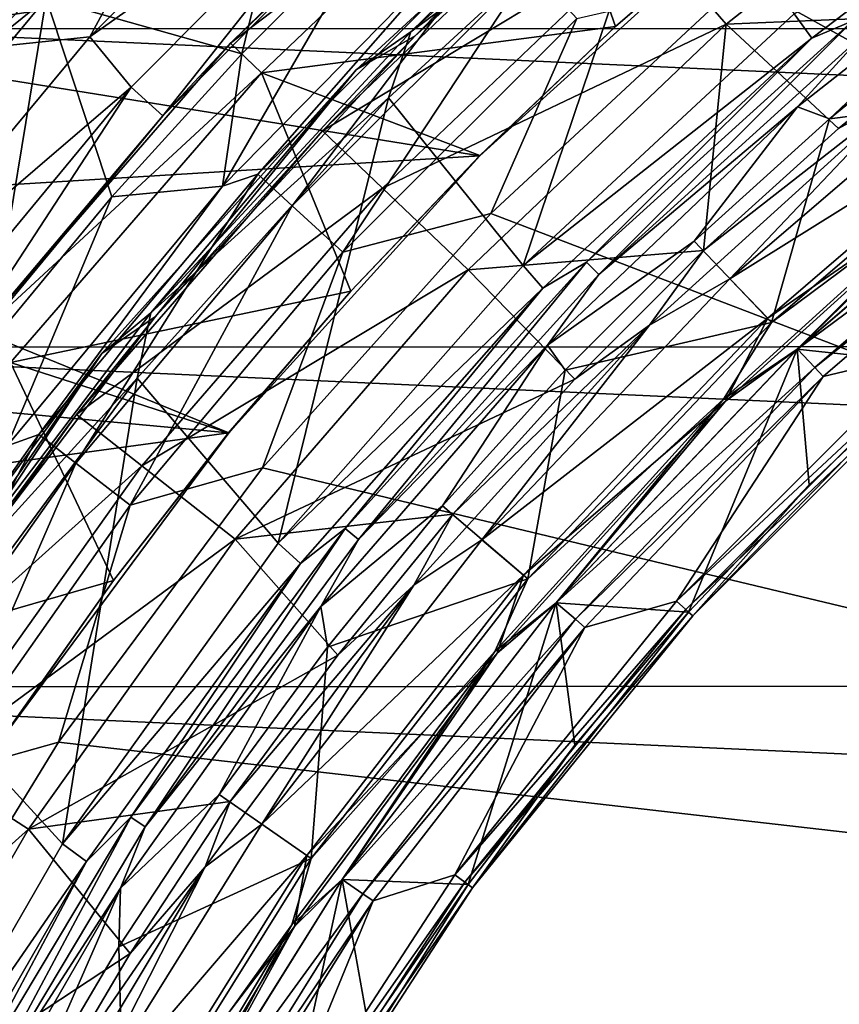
# Model space of a CAD drawing. Header units: millimetres. Extents: x -65 to 65, y -68 to 87.
# Tile 101 of 196: x -14.73 to -10.91, y 12.63 to 17.22. Entities that reach past the tile are written whole.
import ezdxf

# ---------------------------------------------------------------- set-up
doc = ezdxf.new("R2010")
doc.units = ezdxf.units.MM
doc.header["$LTSCALE"] = 65.185185
for name, color, linetype in [('117', 7, 'CONTINUOUS'), ('119', 7, 'CONTINUOUS'), ('121', 7, 'CONTINUOUS'), ('123', 7, 'CONTINUOUS'), ('124', 7, 'CONTINUOUS'), ('125', 7, 'CONTINUOUS'), ('127', 7, 'CONTINUOUS'), ('129', 7, 'CONTINUOUS'), ('131', 7, 'CONTINUOUS'), ('133', 7, 'CONTINUOUS'), ('135', 7, 'CONTINUOUS'), ('136', 7, 'CONTINUOUS'), ('169', 7, 'CONTINUOUS'), ('187', 7, 'CONTINUOUS'), ('213', 7, 'CONTINUOUS'), ('215', 7, 'CONTINUOUS'), ('224', 7, 'CONTINUOUS'), ('230', 7, 'CONTINUOUS'), ('252', 7, 'CONTINUOUS'), ('39', 7, 'CONTINUOUS'), ('40', 7, 'CONTINUOUS'), ('42', 7, 'CONTINUOUS'), ('43', 7, 'CONTINUOUS'), ('47', 7, 'CONTINUOUS'), ('48', 7, 'CONTINUOUS'), ('49', 7, 'CONTINUOUS'), ('51', 7, 'CONTINUOUS'), ('52', 7, 'CONTINUOUS'), ('523', 7, 'CONTINUOUS'), ('527', 7, 'CONTINUOUS'), ('528', 7, 'CONTINUOUS'), ('530', 7, 'CONTINUOUS'), ('531', 7, 'CONTINUOUS'), ('533', 7, 'CONTINUOUS'), ('535', 7, 'CONTINUOUS'), ('537', 7, 'CONTINUOUS')]:
    doc.layers.add(name, color=color, linetype=linetype)

msp = doc.modelspace()

# ---------------------------------------------------------------- linework, layer by layer
at = {"layer": '117', "linetype": 'CONTINUOUS'}
for points in [[(-11.5562, 18.3306, 96.6908), (-11.8565, 18.1917, 94.307), (-12.8891, 17.1447, 96.6908), (-11.5562, 18.3306, 96.6908)], [(-11.8565, 18.1917, 94.307), (-13.1649, 16.9873, 94.307), (-12.8891, 17.1447, 96.6908), (-11.8565, 18.1917, 94.307)], [(-12.8891, 17.1447, 96.6908), (-13.1649, 16.9873, 94.307), (-14.1009, 15.8354, 96.6908), (-12.8891, 17.1447, 96.6908)], [(-13.1649, 16.9873, 94.307), (-14.3515, 15.6626, 94.307), (-14.1009, 15.8354, 96.6908), (-13.1649, 16.9873, 94.307)], [(-14.1009, 15.8354, 96.6908), (-14.3515, 15.6626, 94.307), (-15.1803, 14.4149, 96.6908), (-14.1009, 15.8354, 96.6908)], [(-14.3515, 15.6626, 94.307), (-15.4056, 14.2299, 94.307), (-15.1803, 14.4149, 96.6908), (-14.3515, 15.6626, 94.307)]]:
    msp.add_3dface(points, dxfattribs=at)
at = {"layer": '119', "linetype": 'CONTINUOUS'}
for points in [[(-12.0891, 16.0891, 93.9035), (-10.846, 17.2158, 93.9035), (-12.0322, 16.0322, 89.2965), (-12.0891, 16.0891, 93.9035)], [(-12.0322, 16.0322, 89.2965), (-10.846, 17.2158, 93.9035), (-10.7949, 17.1537, 89.2965), (-12.0322, 16.0322, 89.2965)], [(-13.2158, 14.8459, 93.9035), (-12.0891, 16.0891, 93.9035), (-13.1537, 14.7949, 89.2965), (-13.2158, 14.8459, 93.9035)], [(-13.1537, 14.7949, 89.2965), (-12.0891, 16.0891, 93.9035), (-12.0322, 16.0322, 89.2965), (-13.1537, 14.7949, 89.2965)], [(-14.2153, 13.4983, 93.9035), (-13.2158, 14.8459, 93.9035), (-14.1484, 13.4537, 89.2965), (-14.2153, 13.4983, 93.9035)], [(-14.1484, 13.4537, 89.2965), (-13.2158, 14.8459, 93.9035), (-13.1537, 14.7949, 89.2965), (-14.1484, 13.4537, 89.2965)], [(-15.0778, 12.0593, 93.9035), (-14.2153, 13.4983, 93.9035), (-15.0069, 12.0213, 89.2965), (-15.0778, 12.0593, 93.9035)], [(-15.0069, 12.0213, 89.2965), (-14.2153, 13.4983, 93.9035), (-14.1484, 13.4537, 89.2965), (-15.0069, 12.0213, 89.2965)]]:
    msp.add_3dface(points, dxfattribs=at)
at = {"layer": '121', "linetype": 'CONTINUOUS'}
for points in [[(-10.4384, 15.5931, 90.1536), (-11.5931, 14.4384, 90.1536), (-10.4564, 15.613, 90.0536), (-10.4384, 15.5931, 90.1536)], [(-11.5931, 14.4384, 90.1536), (-11.0498, 15.0498, 90.0536), (-10.4564, 15.613, 90.0536), (-11.5931, 14.4384, 90.1536)], [(-11.5931, 14.4384, 90.1536), (-11.613, 14.4564, 90.0536), (-11.0498, 15.0498, 90.0536), (-11.5931, 14.4384, 90.1536)], [(-11.5931, 14.4384, 90.1536), (-12.6207, 13.1695, 90.1536), (-11.613, 14.4564, 90.0536), (-11.5931, 14.4384, 90.1536)], [(-12.6207, 13.1695, 90.1536), (-12.1443, 13.8343, 90.0536), (-11.613, 14.4564, 90.0536), (-12.6207, 13.1695, 90.1536)], [(-12.6207, 13.1695, 90.1536), (-12.6423, 13.1852, 90.0536), (-12.1443, 13.8343, 90.0536), (-12.6207, 13.1695, 90.1536)], [(-12.6207, 13.1695, 90.1536), (-13.51, 11.8, 90.1536), (-12.6423, 13.1852, 90.0536), (-12.6207, 13.1695, 90.1536)], [(-13.51, 11.8, 90.1536), (-13.1057, 12.511, 90.0536), (-12.6423, 13.1852, 90.0536), (-13.51, 11.8, 90.1536)]]:
    msp.add_3dface(points, dxfattribs=at)
at = {"layer": '123', "linetype": 'CONTINUOUS'}
for points in [[(-10.4683, 15.6262, 94.6545), (-10.5074, 15.6697, 94.7925), (-11.6697, 14.5075, 94.7925), (-10.4683, 15.6262, 94.6545)], [(-11.6262, 14.4683, 94.6545), (-10.4683, 15.6262, 94.6545), (-11.6697, 14.5075, 94.7925), (-11.6262, 14.4683, 94.6545)], [(-11.6262, 14.4683, 94.6545), (-11.6697, 14.5075, 94.7925), (-12.7041, 13.2301, 94.7925), (-11.6262, 14.4683, 94.6545)], [(-12.6567, 13.1957, 94.6545), (-11.6262, 14.4683, 94.6545), (-12.7041, 13.2301, 94.7925), (-12.6567, 13.1957, 94.6545)], [(-12.6567, 13.1957, 94.6545), (-12.7041, 13.2301, 94.7925), (-13.5993, 11.8516, 94.7925), (-12.6567, 13.1957, 94.6545)], [(-13.5486, 11.8223, 94.6545), (-12.6567, 13.1957, 94.6545), (-13.5993, 11.8516, 94.7925), (-13.5486, 11.8223, 94.6545)]]:
    msp.add_3dface(points, dxfattribs=at)
at = {"layer": '124', "linetype": 'CONTINUOUS'}
for points in [[(-12.054, 17.911, 96.7167), (-11.5562, 18.3306, 96.6908), (-12.8891, 17.1447, 96.6908), (-12.054, 17.911, 96.7167)], [(-13.3217, 16.7022, 96.7167), (-12.054, 17.911, 96.7167), (-12.8891, 17.1447, 96.6908), (-13.3217, 16.7022, 96.7167)], [(-13.3217, 16.7022, 96.7167), (-12.8891, 17.1447, 96.6908), (-14.1009, 15.8354, 96.6908), (-13.3217, 16.7022, 96.7167)], [(-14.4688, 15.3784, 96.7167), (-13.3217, 16.7022, 96.7167), (-14.1009, 15.8354, 96.6908), (-14.4688, 15.3784, 96.7167)], [(-14.4688, 15.3784, 96.7167), (-14.1009, 15.8354, 96.6908), (-15.1803, 14.4149, 96.6908), (-14.4688, 15.3784, 96.7167)], [(-15.4849, 13.9515, 96.7167), (-14.4688, 15.3784, 96.7167), (-15.1803, 14.4149, 96.6908), (-15.4849, 13.9515, 96.7167)]]:
    msp.add_3dface(points, dxfattribs=at)
at = {"layer": '125', "linetype": 'CONTINUOUS'}
for points in [[(-11.7186, 18.0465, 94.1), (-12.9088, 17.1635, 94.1611), (-11.5739, 18.3512, 94.1611), (-11.7186, 18.0465, 94.1)], [(-12.9088, 17.1635, 94.1611), (-11.8565, 18.1917, 94.307), (-11.5739, 18.3512, 94.1611), (-12.9088, 17.1635, 94.1611)], [(-13.1649, 16.9873, 94.307), (-11.8565, 18.1917, 94.307), (-12.9088, 17.1635, 94.1611), (-13.1649, 16.9873, 94.307)], [(-11.7186, 18.0465, 94.1), (-13.0127, 16.8568, 94.1), (-12.9088, 17.1635, 94.1611), (-11.7186, 18.0465, 94.1)], [(-13.0127, 16.8568, 94.1), (-14.1224, 15.852, 94.1611), (-12.9088, 17.1635, 94.1611), (-13.0127, 16.8568, 94.1)], [(-14.1224, 15.852, 94.1611), (-13.1649, 16.9873, 94.307), (-12.9088, 17.1635, 94.1611), (-14.1224, 15.852, 94.1611)], [(-14.3515, 15.6626, 94.307), (-13.1649, 16.9873, 94.307), (-14.1224, 15.852, 94.1611), (-14.3515, 15.6626, 94.307)], [(-13.0127, 16.8568, 94.1), (-14.1867, 15.5484, 94.1), (-14.1224, 15.852, 94.1611), (-13.0127, 16.8568, 94.1)], [(-14.1867, 15.5484, 94.1), (-15.2034, 14.4293, 94.1611), (-14.1224, 15.852, 94.1611), (-14.1867, 15.5484, 94.1)], [(-15.2034, 14.4293, 94.1611), (-14.3515, 15.6626, 94.307), (-14.1224, 15.852, 94.1611), (-15.2034, 14.4293, 94.1611)], [(-15.4056, 14.2299, 94.307), (-14.3515, 15.6626, 94.307), (-15.2034, 14.4293, 94.1611), (-15.4056, 14.2299, 94.307)], [(-14.1867, 15.5484, 94.1), (-15.2296, 14.1335, 94.1), (-15.2034, 14.4293, 94.1611), (-14.1867, 15.5484, 94.1)]]:
    msp.add_3dface(points, dxfattribs=at)
at = {"layer": '127', "linetype": 'CONTINUOUS'}
for points in [[(-9.7587, 16.6072, 95.0322), (-9.7945, 16.6535, 95.1701), (-11.0244, 15.5977, 95.1701), (-9.7587, 16.6072, 95.0322)], [(-10.9841, 15.5553, 95.0322), (-9.7587, 16.6072, 95.0322), (-11.0244, 15.5977, 95.1701), (-10.9841, 15.5553, 95.0322)], [(-10.9841, 15.5553, 95.0322), (-11.0244, 15.5977, 95.1701), (-12.1412, 14.4229, 95.1701), (-10.9841, 15.5553, 95.0322)], [(-12.0968, 14.3848, 95.0322), (-10.9841, 15.5553, 95.0322), (-12.1412, 14.4229, 95.1701), (-12.0968, 14.3848, 95.0322)], [(-12.0968, 14.3848, 95.0322), (-12.1412, 14.4229, 95.1701), (-13.1334, 13.1411, 95.1701), (-12.0968, 14.3848, 95.0322)], [(-13.0853, 13.1077, 95.0322), (-12.0968, 14.3848, 95.0322), (-13.1334, 13.1411, 95.1701), (-13.0853, 13.1077, 95.0322)], [(-13.0853, 13.1077, 95.0322), (-13.1334, 13.1411, 95.1701), (-13.9908, 11.7655, 95.1701), (-13.0853, 13.1077, 95.0322)], [(-13.9396, 11.7371, 95.0322), (-13.0853, 13.1077, 95.0322), (-13.9908, 11.7655, 95.1701), (-13.9396, 11.7371, 95.0322)]]:
    msp.add_3dface(points, dxfattribs=at)
at = {"layer": '129', "linetype": 'CONTINUOUS'}
for points in [[(-11.2258, 15.8082, 89.1), (-9.9742, 16.8828, 89.1), (-10.2726, 16.5172, 89.1268), (-11.2258, 15.8082, 89.1)], [(-9.8669, 16.747, 89.2), (-11.1059, 15.6834, 89.2), (-10.2726, 16.5172, 89.1268), (-9.8669, 16.747, 89.2)], [(-11.2258, 15.8082, 89.1), (-10.2726, 16.5172, 89.1268), (-11.4501, 15.4501, 89.1268), (-11.2258, 15.8082, 89.1)], [(-10.2726, 16.5172, 89.1268), (-11.1059, 15.6834, 89.2), (-11.4501, 15.4501, 89.1268), (-10.2726, 16.5172, 89.1268)], [(-12.3633, 14.6116, 89.1), (-11.2258, 15.8082, 89.1), (-11.4501, 15.4501, 89.1268), (-12.3633, 14.6116, 89.1)], [(-11.1059, 15.6834, 89.2), (-12.2309, 14.4999, 89.2), (-11.4501, 15.4501, 89.1268), (-11.1059, 15.6834, 89.2)], [(-12.3633, 14.6116, 89.1), (-11.4501, 15.4501, 89.1268), (-12.5172, 14.2726, 89.1268), (-12.3633, 14.6116, 89.1)], [(-11.4501, 15.4501, 89.1268), (-12.2309, 14.4999, 89.2), (-12.5172, 14.2726, 89.1268), (-11.4501, 15.4501, 89.1268)], [(-13.374, 13.3054, 89.1), (-12.3633, 14.6116, 89.1), (-12.5172, 14.2726, 89.1268), (-13.374, 13.3054, 89.1)], [(-12.2309, 14.4999, 89.2), (-13.2304, 13.2086, 89.2), (-12.5172, 14.2726, 89.1268), (-12.2309, 14.4999, 89.2)], [(-13.374, 13.3054, 89.1), (-12.5172, 14.2726, 89.1268), (-13.4638, 12.9962, 89.1268), (-13.374, 13.3054, 89.1)], [(-12.5172, 14.2726, 89.1268), (-13.2304, 13.2086, 89.2), (-13.4638, 12.9962, 89.1268), (-12.5172, 14.2726, 89.1268)], [(-14.2464, 11.9052, 89.1), (-13.374, 13.3054, 89.1), (-13.4638, 12.9962, 89.1268), (-14.2464, 11.9052, 89.1)], [(-13.2304, 13.2086, 89.2), (-14.0941, 11.8229, 89.2), (-13.4638, 12.9962, 89.1268), (-13.2304, 13.2086, 89.2)], [(-14.2464, 11.9052, 89.1), (-13.4638, 12.9962, 89.1268), (-14.2808, 11.6332, 89.1268), (-14.2464, 11.9052, 89.1)], [(-13.4638, 12.9962, 89.1268), (-14.0941, 11.8229, 89.2), (-14.2808, 11.6332, 89.1268), (-13.4638, 12.9962, 89.1268)]]:
    msp.add_3dface(points, dxfattribs=at)
at = {"layer": '131', "linetype": 'CONTINUOUS'}
for points in [[(-9.9901, 16.9035, 102.1), (-11.2437, 15.8272, 102.1), (-10.2637, 16.5063, 102.0427), (-9.9901, 16.9035, 102.1)], [(-11.1054, 15.6829, 101.9035), (-9.8665, 16.7465, 101.9035), (-10.2637, 16.5063, 102.0427), (-11.1054, 15.6829, 101.9035)], [(-10.2637, 16.5063, 102.0427), (-11.2437, 15.8272, 102.1), (-11.4401, 15.4401, 102.0427), (-10.2637, 16.5063, 102.0427)], [(-11.1054, 15.6829, 101.9035), (-10.2637, 16.5063, 102.0427), (-11.4401, 15.4401, 102.0427), (-11.1054, 15.6829, 101.9035)], [(-11.2437, 15.8272, 102.1), (-12.383, 14.6287, 102.1), (-11.4401, 15.4401, 102.0427), (-11.2437, 15.8272, 102.1)], [(-12.2304, 14.4994, 101.9035), (-11.1054, 15.6829, 101.9035), (-11.4401, 15.4401, 102.0427), (-12.2304, 14.4994, 101.9035)], [(-11.4401, 15.4401, 102.0427), (-12.383, 14.6287, 102.1), (-12.5063, 14.2637, 102.0427), (-11.4401, 15.4401, 102.0427)], [(-12.2304, 14.4994, 101.9035), (-11.4401, 15.4401, 102.0427), (-12.5063, 14.2637, 102.0427), (-12.2304, 14.4994, 101.9035)], [(-12.383, 14.6287, 102.1), (-13.3953, 13.3204, 102.1), (-12.5063, 14.2637, 102.0427), (-12.383, 14.6287, 102.1)], [(-13.2298, 13.2082, 101.9035), (-12.2304, 14.4994, 101.9035), (-12.5063, 14.2637, 102.0427), (-13.2298, 13.2082, 101.9035)], [(-12.5063, 14.2637, 102.0427), (-13.3953, 13.3204, 102.1), (-13.4521, 12.9884, 102.0427), (-12.5063, 14.2637, 102.0427)], [(-13.2298, 13.2082, 101.9035), (-12.5063, 14.2637, 102.0427), (-13.4521, 12.9884, 102.0427), (-13.2298, 13.2082, 101.9035)], [(-13.3953, 13.3204, 102.1), (-14.2691, 11.918, 102.1), (-13.4521, 12.9884, 102.0427), (-13.3953, 13.3204, 102.1)], [(-14.0935, 11.8225, 101.9035), (-13.2298, 13.2082, 101.9035), (-13.4521, 12.9884, 102.0427), (-14.0935, 11.8225, 101.9035)], [(-13.4521, 12.9884, 102.0427), (-14.2691, 11.918, 102.1), (-14.2684, 11.6266, 102.0427), (-13.4521, 12.9884, 102.0427)], [(-14.0935, 11.8225, 101.9035), (-13.4521, 12.9884, 102.0427), (-14.2684, 11.6266, 102.0427), (-14.0935, 11.8225, 101.9035)]]:
    msp.add_3dface(points, dxfattribs=at)
at = {"layer": '133', "linetype": 'CONTINUOUS'}
for points in [[(-10.2556, 17.2491, 101.9856), (-10.9135, 16.7127, 101.9856), (-10.5822, 16.8945, 102.069), (-10.2556, 17.2491, 101.9856)], [(-11.4197, 16.0118, 102.1), (-10.1455, 17.1057, 102.1), (-10.5822, 16.8945, 102.069), (-11.4197, 16.0118, 102.1)], [(-11.4197, 16.0118, 102.1), (-10.5822, 16.8945, 102.069), (-11.7951, 15.7951, 102.069), (-11.4197, 16.0118, 102.1)], [(-10.5822, 16.8945, 102.069), (-11.5434, 16.1436, 101.9856), (-11.7951, 15.7951, 102.069), (-10.5822, 16.8945, 102.069)], [(-10.9135, 16.7127, 101.9856), (-11.5434, 16.1436, 101.9856), (-10.5822, 16.8945, 102.069), (-10.9135, 16.7127, 101.9856)], [(-11.5434, 16.1436, 101.9856), (-12.1436, 15.5434, 101.9856), (-11.7951, 15.7951, 102.069), (-11.5434, 16.1436, 101.9856)], [(-12.5771, 14.7939, 102.1), (-11.4197, 16.0118, 102.1), (-11.7951, 15.7951, 102.069), (-12.5771, 14.7939, 102.1)], [(-12.5771, 14.7939, 102.1), (-11.7951, 15.7951, 102.069), (-12.8945, 14.5822, 102.069), (-12.5771, 14.7939, 102.1)], [(-11.7951, 15.7951, 102.069), (-12.7127, 14.9135, 101.9856), (-12.8945, 14.5822, 102.069), (-11.7951, 15.7951, 102.069)], [(-12.1436, 15.5434, 101.9856), (-12.7127, 14.9135, 101.9856), (-11.7951, 15.7951, 102.069), (-12.1436, 15.5434, 101.9856)], [(-12.7127, 14.9135, 101.9856), (-13.2492, 14.2556, 101.9856), (-12.8945, 14.5822, 102.069), (-12.7127, 14.9135, 101.9856)], [(-13.6043, 13.4663, 102.1), (-12.5771, 14.7939, 102.1), (-12.8945, 14.5822, 102.069), (-13.6043, 13.4663, 102.1)], [(-13.6043, 13.4663, 102.1), (-12.8945, 14.5822, 102.069), (-13.8696, 13.2674, 102.069), (-13.6043, 13.4663, 102.1)], [(-12.8945, 14.5822, 102.069), (-13.7516, 13.5714, 101.9856), (-13.8696, 13.2674, 102.069), (-12.8945, 14.5822, 102.069)], [(-13.2492, 14.2556, 101.9856), (-13.7516, 13.5714, 101.9856), (-12.8945, 14.5822, 102.069), (-13.2492, 14.2556, 101.9856)], [(-13.7516, 13.5714, 101.9856), (-14.2187, 12.8626, 101.9856), (-13.8696, 13.2674, 102.069), (-13.7516, 13.5714, 101.9856)], [(-14.492, 12.042, 102.1), (-13.6043, 13.4663, 102.1), (-13.8696, 13.2674, 102.069), (-14.492, 12.042, 102.1)], [(-14.492, 12.042, 102.1), (-13.8696, 13.2674, 102.069), (-14.7112, 11.8633, 102.069), (-14.492, 12.042, 102.1)], [(-13.8696, 13.2674, 102.069), (-14.6494, 12.131, 101.9856), (-14.7112, 11.8633, 102.069), (-13.8696, 13.2674, 102.069)], [(-14.2187, 12.8626, 101.9856), (-14.6494, 12.131, 101.9856), (-13.8696, 13.2674, 102.069), (-14.2187, 12.8626, 101.9856)]]:
    msp.add_3dface(points, dxfattribs=at)
at = {"layer": '135', "linetype": 'CONTINUOUS'}
for points in [[(-9.8357, 17.8122, 89.1573), (-10.955, 16.7581, 89.1), (-11.1041, 16.8148, 89.1573), (-9.8357, 17.8122, 89.1573)], [(-10.7949, 17.1537, 89.2965), (-9.8357, 17.8122, 89.1573), (-11.1041, 16.8148, 89.1573), (-10.7949, 17.1537, 89.2965)], [(-10.2938, 17.2973, 89.1), (-10.955, 16.7581, 89.1), (-9.8357, 17.8122, 89.1573), (-10.2938, 17.2973, 89.1)], [(-12.0322, 16.0322, 89.2965), (-10.7949, 17.1537, 89.2965), (-11.1041, 16.8148, 89.1573), (-12.0322, 16.0322, 89.2965)], [(-11.1041, 16.8148, 89.1573), (-11.5866, 16.1875, 89.1), (-12.2719, 15.7012, 89.1573), (-11.1041, 16.8148, 89.1573)], [(-12.0322, 16.0322, 89.2965), (-11.1041, 16.8148, 89.1573), (-12.2719, 15.7012, 89.1573), (-12.0322, 16.0322, 89.2965)], [(-10.955, 16.7581, 89.1), (-11.5866, 16.1875, 89.1), (-11.1041, 16.8148, 89.1573), (-10.955, 16.7581, 89.1)], [(-11.5866, 16.1875, 89.1), (-12.1891, 15.5848, 89.1), (-12.2719, 15.7012, 89.1573), (-11.5866, 16.1875, 89.1)], [(-13.1537, 14.7949, 89.2965), (-12.0322, 16.0322, 89.2965), (-12.2719, 15.7012, 89.1573), (-13.1537, 14.7949, 89.2965)], [(-12.2719, 15.7012, 89.1573), (-12.7609, 14.9518, 89.1), (-13.3286, 14.4817, 89.1573), (-12.2719, 15.7012, 89.1573)], [(-13.1537, 14.7949, 89.2965), (-12.2719, 15.7012, 89.1573), (-13.3286, 14.4817, 89.1573), (-13.1537, 14.7949, 89.2965)], [(-12.1891, 15.5848, 89.1), (-12.7609, 14.9518, 89.1), (-12.2719, 15.7012, 89.1573), (-12.1891, 15.5848, 89.1)], [(-12.7609, 14.9518, 89.1), (-13.2984, 14.2924, 89.1), (-13.3286, 14.4817, 89.1573), (-12.7609, 14.9518, 89.1)], [(-14.1484, 13.4537, 89.2965), (-13.1537, 14.7949, 89.2965), (-13.3286, 14.4817, 89.1573), (-14.1484, 13.4537, 89.2965)], [(-13.3286, 14.4817, 89.1573), (-13.8031, 13.6048, 89.1), (-14.2646, 13.1673, 89.1573), (-13.3286, 14.4817, 89.1573)], [(-14.1484, 13.4537, 89.2965), (-13.3286, 14.4817, 89.1573), (-14.2646, 13.1673, 89.1573), (-14.1484, 13.4537, 89.2965)], [(-13.2984, 14.2924, 89.1), (-13.8031, 13.6048, 89.1), (-13.3286, 14.4817, 89.1573), (-13.2984, 14.2924, 89.1)], [(-13.8031, 13.6048, 89.1), (-14.2722, 12.8931, 89.1), (-14.2646, 13.1673, 89.1573), (-13.8031, 13.6048, 89.1)], [(-15.0069, 12.0213, 89.2965), (-14.1484, 13.4537, 89.2965), (-14.2646, 13.1673, 89.1573), (-15.0069, 12.0213, 89.2965)], [(-14.2646, 13.1673, 89.1573), (-14.7038, 12.1597, 89.1), (-15.0714, 11.7699, 89.1573), (-14.2646, 13.1673, 89.1573)], [(-15.0069, 12.0213, 89.2965), (-14.2646, 13.1673, 89.1573), (-15.0714, 11.7699, 89.1573), (-15.0069, 12.0213, 89.2965)], [(-14.2722, 12.8931, 89.1), (-14.7038, 12.1597, 89.1), (-14.2646, 13.1673, 89.1573), (-14.2722, 12.8931, 89.1)]]:
    msp.add_3dface(points, dxfattribs=at)
at = {"layer": '136', "linetype": 'CONTINUOUS'}
for points in [[(-11.1203, 17.2478, 94.1), (-9.674, 18.1687, 94.0427), (-11.0382, 17.1339, 94.0427), (-11.1203, 17.2478, 94.1)], [(-9.674, 18.1687, 94.0427), (-10.846, 17.2158, 93.9035), (-11.0382, 17.1339, 94.0427), (-9.674, 18.1687, 94.0427)], [(-12.3853, 16.0736, 94.1), (-11.1203, 17.2478, 94.1), (-11.0382, 17.1339, 94.0427), (-12.3853, 16.0736, 94.1)], [(-10.846, 17.2158, 93.9035), (-12.0891, 16.0891, 93.9035), (-11.0382, 17.1339, 94.0427), (-10.846, 17.2158, 93.9035)], [(-12.3853, 16.0736, 94.1), (-11.0382, 17.1339, 94.0427), (-12.2924, 15.9682, 94.0427), (-12.3853, 16.0736, 94.1)], [(-11.0382, 17.1339, 94.0427), (-12.0891, 16.0891, 93.9035), (-12.2924, 15.9682, 94.0427), (-11.0382, 17.1339, 94.0427)], [(-12.0891, 16.0891, 93.9035), (-13.2158, 14.8459, 93.9035), (-12.2924, 15.9682, 94.0427), (-12.0891, 16.0891, 93.9035)], [(-13.5282, 14.7777, 94.1), (-12.3853, 16.0736, 94.1), (-12.2924, 15.9682, 94.0427), (-13.5282, 14.7777, 94.1)], [(-13.5282, 14.7777, 94.1), (-12.2924, 15.9682, 94.0427), (-13.4242, 14.6833, 94.0427), (-13.5282, 14.7777, 94.1)], [(-12.2924, 15.9682, 94.0427), (-13.2158, 14.8459, 93.9035), (-13.4242, 14.6833, 94.0427), (-12.2924, 15.9682, 94.0427)], [(-13.2158, 14.8459, 93.9035), (-14.2153, 13.4983, 93.9035), (-13.4242, 14.6833, 94.0427), (-13.2158, 14.8459, 93.9035)], [(-14.5354, 13.3748, 94.1), (-13.5282, 14.7777, 94.1), (-13.4242, 14.6833, 94.0427), (-14.5354, 13.3748, 94.1)], [(-14.5354, 13.3748, 94.1), (-13.4242, 14.6833, 94.0427), (-14.4222, 13.292, 94.0427), (-14.5354, 13.3748, 94.1)], [(-13.4242, 14.6833, 94.0427), (-14.2153, 13.4983, 93.9035), (-14.4222, 13.292, 94.0427), (-13.4242, 14.6833, 94.0427)], [(-14.2153, 13.4983, 93.9035), (-15.0778, 12.0593, 93.9035), (-14.4222, 13.292, 94.0427), (-14.2153, 13.4983, 93.9035)], [(-15.3973, 11.8797, 94.1), (-14.5354, 13.3748, 94.1), (-14.4222, 13.292, 94.0427), (-15.3973, 11.8797, 94.1)], [(-15.3973, 11.8797, 94.1), (-14.4222, 13.292, 94.0427), (-15.2766, 11.8081, 94.0427), (-15.3973, 11.8797, 94.1)], [(-14.4222, 13.292, 94.0427), (-15.0778, 12.0593, 93.9035), (-15.2766, 11.8081, 94.0427), (-14.4222, 13.292, 94.0427)]]:
    msp.add_3dface(points, dxfattribs=at)
at = {"layer": '169', "linetype": 'CONTINUOUS'}
for points in [[(-14.3674, 18.5526, 120.9), (-15.6375, 17.178, 120.9), (15.6299, 17.187, 120.9), (-14.3674, 18.5526, 120.9)], [(14.3591, 18.5608, 120.9), (-14.3674, 18.5526, 120.9), (15.6299, 17.187, 120.9), (14.3591, 18.5608, 120.9)], [(15.6299, 17.187, 120.9), (-15.6375, 17.178, 120.9), (16.7707, 15.7024, 120.9), (15.6299, 17.187, 120.9)], [(-15.6375, 17.178, 120.9), (-16.7774, 15.6928, 120.9), (16.7707, 15.7024, 120.9), (-15.6375, 17.178, 120.9)], [(-16.7774, 15.6928, 120.9), (-17.7772, 14.1076, 120.9), (17.7714, 14.1178, 120.9), (-16.7774, 15.6928, 120.9)], [(16.7707, 15.7024, 120.9), (-16.7774, 15.6928, 120.9), (17.7714, 14.1178, 120.9), (16.7707, 15.7024, 120.9)], [(-17.7772, 14.1076, 120.9), (-18.6265, 12.441, 120.9), (18.6217, 12.4517, 120.9), (-17.7772, 14.1076, 120.9)], [(17.7714, 14.1178, 120.9), (-17.7772, 14.1076, 120.9), (18.6217, 12.4517, 120.9), (17.7714, 14.1178, 120.9)]]:
    msp.add_3dface(points, dxfattribs=at)
at = {"layer": '187', "linetype": 'CONTINUOUS'}
for points in [[(-12.6848, 17.5669, 117.9262), (-13.7884, 16.4437, 117.9262), (-13.0614, 17.6984, 104.4), (-12.6848, 17.5669, 117.9262)], [(-13.0614, 17.6984, 104.4), (-13.7884, 16.4437, 117.9262), (-13.6984, 17.0614, 104.4), (-13.0614, 17.6984, 104.4)], [(-13.6984, 17.0614, 104.4), (-13.7884, 16.4437, 117.9262), (-14.3044, 16.3948, 104.4), (-13.6984, 17.0614, 104.4)], [(-13.7884, 16.4437, 117.9262), (-14.7925, 15.2315, 117.9262), (-14.3044, 16.3948, 104.4), (-13.7884, 16.4437, 117.9262)], [(-14.3044, 16.3948, 104.4), (-14.7925, 15.2315, 117.9262), (-14.878, 15.7002, 104.4), (-14.3044, 16.3948, 104.4)]]:
    msp.add_3dface(points, dxfattribs=at)
at = {"layer": '213', "linetype": 'CONTINUOUS'}
for points in [[(-13.3202, 18.6115, 99.0687), (-13.6984, 17.0614, 104.4), (-14.6116, 17.3202, 99.0687), (-13.3202, 18.6115, 99.0687)], [(-13.0614, 17.6984, 104.4), (-13.6984, 17.0614, 104.4), (-13.3202, 18.6115, 99.0687), (-13.0614, 17.6984, 104.4)], [(-14.6116, 17.3202, 99.0687), (-14.878, 15.7002, 104.4), (-15.7783, 15.9152, 99.0687), (-14.6116, 17.3202, 99.0687)], [(-14.3044, 16.3948, 104.4), (-14.878, 15.7002, 104.4), (-14.6116, 17.3202, 99.0687), (-14.3044, 16.3948, 104.4)], [(-13.6984, 17.0614, 104.4), (-14.3044, 16.3948, 104.4), (-14.6116, 17.3202, 99.0687), (-13.6984, 17.0614, 104.4)]]:
    msp.add_3dface(points, dxfattribs=at)
at = {"layer": '215', "linetype": 'CONTINUOUS'}
for points in [[(-14.9405, 17.0531, 98.9479), (-14.7581, 17.4523, 98.9), (-13.7103, 18.3399, 98.9479), (-14.9405, 17.0531, 98.9479)], [(-14.6116, 17.3202, 99.0687), (-14.9405, 17.0531, 98.9479), (-13.7103, 18.3399, 98.9479), (-14.6116, 17.3202, 99.0687)], [(-14.6116, 17.3202, 99.0687), (-15.7783, 15.9152, 99.0687), (-14.9405, 17.0531, 98.9479), (-14.6116, 17.3202, 99.0687)]]:
    msp.add_3dface(points, dxfattribs=at)
at = {"layer": '224', "linetype": 'CONTINUOUS'}
msp.add_3dface([(-15.6375, 17.178, 120.9), (-14.3674, 18.5526, 120.9), (-14.9223, 18.1891, 120.8414), (-15.6375, 17.178, 120.9)], dxfattribs=at)
at = {"layer": '230', "linetype": 'CONTINUOUS'}
for points in [[(-2.4657, 12.4665, 118.9), (-11.3658, 17.4033, 118.9), (-2.4657, 17.5872, 118.9), (-2.4657, 12.4665, 118.9)], [(-12.5353, 16.3166, 118.9), (-11.3658, 17.4033, 118.9), (-2.4657, 12.4665, 118.9), (-12.5353, 16.3166, 118.9)], [(-13.6008, 15.1287, 118.9), (-12.5353, 16.3166, 118.9), (-2.4657, 12.4665, 118.9), (-13.6008, 15.1287, 118.9)], [(-14.5543, 13.849, 118.9), (-13.6008, 15.1287, 118.9), (-2.4657, 12.4665, 118.9), (-14.5543, 13.849, 118.9)], [(-15.388, 12.4875, 118.9), (-14.5543, 13.849, 118.9), (-2.4657, 12.4665, 118.9), (-15.388, 12.4875, 118.9)]]:
    msp.add_3dface(points, dxfattribs=at)
at = {"layer": '252', "linetype": 'CONTINUOUS'}
for points in [[(-13.6231, 16.4997, 118.3032), (-12.6848, 17.5669, 117.9262), (-12.4997, 17.623, 118.3033), (-13.6231, 16.4997, 118.3032)], [(-13.6231, 16.4997, 118.3032), (-12.4997, 17.623, 118.3033), (-13.4627, 16.3526, 118.6166), (-13.6231, 16.4997, 118.3032)], [(-13.4627, 16.3526, 118.6166), (-12.4997, 17.623, 118.3033), (-12.3526, 17.4627, 118.6166), (-13.4627, 16.3526, 118.6166)], [(-13.7884, 16.4437, 117.9262), (-12.6848, 17.5669, 117.9262), (-13.6231, 16.4997, 118.3032), (-13.7884, 16.4437, 117.9262)], [(-13.4627, 16.3526, 118.6166), (-12.3526, 17.4627, 118.6166), (-13.2258, 16.1352, 118.8267), (-13.4627, 16.3526, 118.6166)], [(-13.2258, 16.1352, 118.8267), (-12.3526, 17.4627, 118.6166), (-12.1352, 17.2258, 118.8267), (-13.2258, 16.1352, 118.8267)], [(-11.3658, 17.4033, 118.9), (-12.5353, 16.3166, 118.9), (-12.1352, 17.2258, 118.8267), (-11.3658, 17.4033, 118.9)], [(-12.5353, 16.3166, 118.9), (-13.2258, 16.1352, 118.8267), (-12.1352, 17.2258, 118.8267), (-12.5353, 16.3166, 118.9)], [(-14.6458, 15.2841, 118.3032), (-13.7884, 16.4437, 117.9262), (-13.6231, 16.4997, 118.3032), (-14.6458, 15.2841, 118.3032)], [(-14.6458, 15.2841, 118.3032), (-13.6231, 16.4997, 118.3032), (-14.4734, 15.1513, 118.6166), (-14.6458, 15.2841, 118.3032)], [(-14.4734, 15.1513, 118.6166), (-13.6231, 16.4997, 118.3032), (-13.4627, 16.3526, 118.6166), (-14.4734, 15.1513, 118.6166)], [(-14.7925, 15.2315, 117.9262), (-13.7884, 16.4437, 117.9262), (-14.6458, 15.2841, 118.3032), (-14.7925, 15.2315, 117.9262)], [(-14.4734, 15.1513, 118.6166), (-13.4627, 16.3526, 118.6166), (-14.2187, 14.955, 118.8267), (-14.4734, 15.1513, 118.6166)], [(-14.2187, 14.955, 118.8267), (-13.4627, 16.3526, 118.6166), (-13.2258, 16.1352, 118.8267), (-14.2187, 14.955, 118.8267)], [(-12.5353, 16.3166, 118.9), (-13.6008, 15.1287, 118.9), (-13.2258, 16.1352, 118.8267), (-12.5353, 16.3166, 118.9)], [(-13.6008, 15.1287, 118.9), (-14.2187, 14.955, 118.8267), (-13.2258, 16.1352, 118.8267), (-13.6008, 15.1287, 118.9)], [(-15.5605, 13.9852, 118.3031), (-14.7925, 15.2315, 117.9262), (-14.6458, 15.2841, 118.3032), (-15.5605, 13.9852, 118.3031)], [(-15.5605, 13.9852, 118.3031), (-14.6458, 15.2841, 118.3032), (-15.3773, 13.8677, 118.6166), (-15.5605, 13.9852, 118.3031)], [(-15.3773, 13.8677, 118.6166), (-14.6458, 15.2841, 118.3032), (-14.4734, 15.1513, 118.6166), (-15.3773, 13.8677, 118.6166)], [(-15.3773, 13.8677, 118.6166), (-14.4734, 15.1513, 118.6166), (-15.1066, 13.694, 118.8267), (-15.3773, 13.8677, 118.6166)], [(-15.1066, 13.694, 118.8267), (-14.4734, 15.1513, 118.6166), (-14.2187, 14.955, 118.8267), (-15.1066, 13.694, 118.8267)], [(-13.6008, 15.1287, 118.9), (-14.5543, 13.849, 118.9), (-14.2187, 14.955, 118.8267), (-13.6008, 15.1287, 118.9)], [(-14.5543, 13.849, 118.9), (-15.1066, 13.694, 118.8267), (-14.2187, 14.955, 118.8267), (-14.5543, 13.849, 118.9)], [(-14.5543, 13.849, 118.9), (-15.388, 12.4875, 118.9), (-15.1066, 13.694, 118.8267), (-14.5543, 13.849, 118.9)]]:
    msp.add_3dface(points, dxfattribs=at)
at = {"layer": '39', "linetype": 'CONTINUOUS'}
for points in [[(-10.4384, 15.5931, 92.1), (-11.5931, 14.4384, 92.1), (-10.4384, 15.5931, 90.1536), (-10.4384, 15.5931, 92.1)], [(-10.4384, 15.5931, 90.1536), (-11.5931, 14.4384, 92.1), (-11.5931, 14.4384, 90.1536), (-10.4384, 15.5931, 90.1536)], [(-11.5931, 14.4384, 92.1), (-12.6207, 13.1694, 92.1), (-11.5931, 14.4384, 90.1536), (-11.5931, 14.4384, 92.1)], [(-11.5931, 14.4384, 90.1536), (-12.6207, 13.1694, 92.1), (-12.6207, 13.1695, 90.1536), (-11.5931, 14.4384, 90.1536)], [(-12.6207, 13.1694, 92.1), (-13.51, 11.8, 92.1), (-12.6207, 13.1695, 90.1536), (-12.6207, 13.1694, 92.1)], [(-12.6207, 13.1695, 90.1536), (-13.51, 11.8, 92.1), (-13.51, 11.8, 90.1536), (-12.6207, 13.1695, 90.1536)]]:
    msp.add_3dface(points, dxfattribs=at)
at = {"layer": '40', "linetype": 'CONTINUOUS'}
for points in [[(-10.2938, 17.2973, 89.1), (-9.9742, 16.8828, 89.1), (-10.955, 16.7581, 89.1), (-10.2938, 17.2973, 89.1)], [(-9.9742, 16.8828, 89.1), (-11.2258, 15.8082, 89.1), (-10.955, 16.7581, 89.1), (-9.9742, 16.8828, 89.1)], [(-10.955, 16.7581, 89.1), (-11.2258, 15.8082, 89.1), (-11.5866, 16.1875, 89.1), (-10.955, 16.7581, 89.1)], [(-11.5866, 16.1875, 89.1), (-11.2258, 15.8082, 89.1), (-12.1891, 15.5848, 89.1), (-11.5866, 16.1875, 89.1)], [(-11.2258, 15.8082, 89.1), (-12.3633, 14.6116, 89.1), (-12.1891, 15.5848, 89.1), (-11.2258, 15.8082, 89.1)], [(-12.1891, 15.5848, 89.1), (-12.3633, 14.6116, 89.1), (-12.7609, 14.9518, 89.1), (-12.1891, 15.5848, 89.1)], [(-12.7609, 14.9518, 89.1), (-12.3633, 14.6116, 89.1), (-13.2984, 14.2924, 89.1), (-12.7609, 14.9518, 89.1)], [(-12.3633, 14.6116, 89.1), (-13.374, 13.3054, 89.1), (-13.2984, 14.2924, 89.1), (-12.3633, 14.6116, 89.1)], [(-13.2984, 14.2924, 89.1), (-13.374, 13.3054, 89.1), (-13.8031, 13.6048, 89.1), (-13.2984, 14.2924, 89.1)], [(-13.8031, 13.6048, 89.1), (-13.374, 13.3054, 89.1), (-14.2722, 12.8931, 89.1), (-13.8031, 13.6048, 89.1)], [(-13.374, 13.3054, 89.1), (-14.2464, 11.9052, 89.1), (-14.2722, 12.8931, 89.1), (-13.374, 13.3054, 89.1)], [(-14.2722, 12.8931, 89.1), (-14.2464, 11.9052, 89.1), (-14.7038, 12.1597, 89.1), (-14.2722, 12.8931, 89.1)]]:
    msp.add_3dface(points, dxfattribs=at)
at = {"layer": '42', "linetype": 'CONTINUOUS'}
for points in [[(-9.7587, 16.6072, 95.0322), (-10.9841, 15.5553, 95.0322), (-10.5074, 15.6697, 94.7925), (-9.7587, 16.6072, 95.0322)], [(-10.5074, 15.6697, 94.7925), (-10.9841, 15.5553, 95.0322), (-11.6697, 14.5075, 94.7925), (-10.5074, 15.6697, 94.7925)], [(-10.9841, 15.5553, 95.0322), (-12.0968, 14.3848, 95.0322), (-11.6697, 14.5075, 94.7925), (-10.9841, 15.5553, 95.0322)], [(-11.6697, 14.5075, 94.7925), (-12.0968, 14.3848, 95.0322), (-12.7041, 13.2301, 94.7925), (-11.6697, 14.5075, 94.7925)], [(-12.0968, 14.3848, 95.0322), (-13.0853, 13.1077, 95.0322), (-12.7041, 13.2301, 94.7925), (-12.0968, 14.3848, 95.0322)], [(-12.7041, 13.2301, 94.7925), (-13.0853, 13.1077, 95.0322), (-13.5993, 11.8516, 94.7925), (-12.7041, 13.2301, 94.7925)], [(-13.0853, 13.1077, 95.0322), (-13.9396, 11.7371, 95.0322), (-13.5993, 11.8516, 94.7925), (-13.0853, 13.1077, 95.0322)]]:
    msp.add_3dface(points, dxfattribs=at)
at = {"layer": '43', "linetype": 'CONTINUOUS'}
for points in [[(-9.8665, 16.7465, 101.9035), (-11.1054, 15.6829, 101.9035), (-9.7945, 16.6535, 95.1701), (-9.8665, 16.7465, 101.9035)], [(-9.7945, 16.6535, 95.1701), (-11.1054, 15.6829, 101.9035), (-11.0244, 15.5977, 95.1701), (-9.7945, 16.6535, 95.1701)], [(-11.1054, 15.6829, 101.9035), (-12.2304, 14.4994, 101.9035), (-11.0244, 15.5977, 95.1701), (-11.1054, 15.6829, 101.9035)], [(-11.0244, 15.5977, 95.1701), (-12.2304, 14.4994, 101.9035), (-12.1412, 14.4229, 95.1701), (-11.0244, 15.5977, 95.1701)], [(-12.2304, 14.4994, 101.9035), (-13.2298, 13.2082, 101.9035), (-12.1412, 14.4229, 95.1701), (-12.2304, 14.4994, 101.9035)], [(-12.1412, 14.4229, 95.1701), (-13.2298, 13.2082, 101.9035), (-13.1334, 13.1411, 95.1701), (-12.1412, 14.4229, 95.1701)], [(-13.2298, 13.2082, 101.9035), (-14.0935, 11.8225, 101.9035), (-13.1334, 13.1411, 95.1701), (-13.2298, 13.2082, 101.9035)], [(-13.1334, 13.1411, 95.1701), (-14.0935, 11.8225, 101.9035), (-13.9908, 11.7655, 95.1701), (-13.1334, 13.1411, 95.1701)]]:
    msp.add_3dface(points, dxfattribs=at)
at = {"layer": '47', "linetype": 'CONTINUOUS'}
for points in [[(-11.6262, 14.4683, 94.6545), (-10.4384, 15.5931, 92.1), (-10.4683, 15.6262, 94.6545), (-11.6262, 14.4683, 94.6545)], [(-11.5931, 14.4384, 92.1), (-10.4384, 15.5931, 92.1), (-11.6262, 14.4683, 94.6545), (-11.5931, 14.4384, 92.1)], [(-12.6567, 13.1957, 94.6545), (-11.5931, 14.4384, 92.1), (-11.6262, 14.4683, 94.6545), (-12.6567, 13.1957, 94.6545)], [(-12.6207, 13.1694, 92.1), (-11.5931, 14.4384, 92.1), (-12.6567, 13.1957, 94.6545), (-12.6207, 13.1694, 92.1)], [(-13.5486, 11.8223, 94.6545), (-12.6207, 13.1694, 92.1), (-12.6567, 13.1957, 94.6545), (-13.5486, 11.8223, 94.6545)], [(-13.51, 11.8, 92.1), (-12.6207, 13.1694, 92.1), (-13.5486, 11.8223, 94.6545), (-13.51, 11.8, 92.1)]]:
    msp.add_3dface(points, dxfattribs=at)
at = {"layer": '48', "linetype": 'CONTINUOUS'}
for points in [[(-9.8669, 16.747, 89.2), (-10.4564, 15.613, 90.0536), (-11.1059, 15.6834, 89.2), (-9.8669, 16.747, 89.2)], [(-11.1059, 15.6834, 89.2), (-11.613, 14.4564, 90.0536), (-12.2309, 14.4999, 89.2), (-11.1059, 15.6834, 89.2)], [(-11.0498, 15.0498, 90.0536), (-11.613, 14.4564, 90.0536), (-11.1059, 15.6834, 89.2), (-11.0498, 15.0498, 90.0536)], [(-10.4564, 15.613, 90.0536), (-11.0498, 15.0498, 90.0536), (-11.1059, 15.6834, 89.2), (-10.4564, 15.613, 90.0536)], [(-12.2309, 14.4999, 89.2), (-12.6423, 13.1852, 90.0536), (-13.2304, 13.2086, 89.2), (-12.2309, 14.4999, 89.2)], [(-12.1443, 13.8343, 90.0536), (-12.6423, 13.1852, 90.0536), (-12.2309, 14.4999, 89.2), (-12.1443, 13.8343, 90.0536)], [(-11.613, 14.4564, 90.0536), (-12.1443, 13.8343, 90.0536), (-12.2309, 14.4999, 89.2), (-11.613, 14.4564, 90.0536)], [(-13.2304, 13.2086, 89.2), (-13.5332, 11.8134, 90.0536), (-14.0941, 11.8229, 89.2), (-13.2304, 13.2086, 89.2)], [(-13.1057, 12.511, 90.0536), (-13.5332, 11.8134, 90.0536), (-13.2304, 13.2086, 89.2), (-13.1057, 12.511, 90.0536)], [(-12.6423, 13.1852, 90.0536), (-13.1057, 12.511, 90.0536), (-13.2304, 13.2086, 89.2), (-12.6423, 13.1852, 90.0536)]]:
    msp.add_3dface(points, dxfattribs=at)
at = {"layer": '49', "linetype": 'CONTINUOUS'}
for points in [[(-11.4197, 16.0118, 102.1), (-9.9901, 16.9035, 102.1), (-10.1455, 17.1057, 102.1), (-11.4197, 16.0118, 102.1)], [(-11.2437, 15.8272, 102.1), (-9.9901, 16.9035, 102.1), (-11.4197, 16.0118, 102.1), (-11.2437, 15.8272, 102.1)], [(-12.5771, 14.7939, 102.1), (-11.2437, 15.8272, 102.1), (-11.4197, 16.0118, 102.1), (-12.5771, 14.7939, 102.1)], [(-12.383, 14.6287, 102.1), (-11.2437, 15.8272, 102.1), (-12.5771, 14.7939, 102.1), (-12.383, 14.6287, 102.1)], [(-13.6043, 13.4663, 102.1), (-12.383, 14.6287, 102.1), (-12.5771, 14.7939, 102.1), (-13.6043, 13.4663, 102.1)], [(-13.3953, 13.3204, 102.1), (-12.383, 14.6287, 102.1), (-13.6043, 13.4663, 102.1), (-13.3953, 13.3204, 102.1)], [(-14.492, 12.042, 102.1), (-13.3953, 13.3204, 102.1), (-13.6043, 13.4663, 102.1), (-14.492, 12.042, 102.1)], [(-14.2691, 11.918, 102.1), (-13.3953, 13.3204, 102.1), (-14.492, 12.042, 102.1), (-14.2691, 11.918, 102.1)]]:
    msp.add_3dface(points, dxfattribs=at)
at = {"layer": '51', "linetype": 'CONTINUOUS'}
for points in [[(-11.8001, 17.6181, 98.5214), (-11.438, 17.2002, 100.2845), (-10.1315, 18.2277, 100.2845), (-11.8001, 17.6181, 98.5214)], [(-11.438, 17.2002, 100.2845), (-10.2556, 17.2491, 101.9856), (-10.1315, 18.2277, 100.2845), (-11.438, 17.2002, 100.2845)], [(-13.3217, 16.7022, 96.7167), (-11.8001, 17.6181, 98.5214), (-12.054, 17.911, 96.7167), (-13.3217, 16.7022, 96.7167)], [(-13.0412, 16.4348, 98.5214), (-11.8001, 17.6181, 98.5214), (-13.3217, 16.7022, 96.7167), (-13.0412, 16.4348, 98.5214)], [(-11.8001, 17.6181, 98.5214), (-13.0412, 16.4348, 98.5214), (-11.438, 17.2002, 100.2845), (-11.8001, 17.6181, 98.5214)], [(-10.9135, 16.7127, 101.9856), (-10.2556, 17.2491, 101.9856), (-11.438, 17.2002, 100.2845), (-10.9135, 16.7127, 101.9856)], [(-13.0412, 16.4348, 98.5214), (-12.641, 16.0532, 100.2845), (-11.438, 17.2002, 100.2845), (-13.0412, 16.4348, 98.5214)], [(-12.641, 16.0532, 100.2845), (-11.5434, 16.1436, 101.9856), (-11.438, 17.2002, 100.2845), (-12.641, 16.0532, 100.2845)], [(-11.5434, 16.1436, 101.9856), (-10.9135, 16.7127, 101.9856), (-11.438, 17.2002, 100.2845), (-11.5434, 16.1436, 101.9856)], [(-14.4688, 15.3784, 96.7167), (-13.0412, 16.4348, 98.5214), (-13.3217, 16.7022, 96.7167), (-14.4688, 15.3784, 96.7167)], [(-14.1641, 15.1388, 98.5214), (-13.0412, 16.4348, 98.5214), (-14.4688, 15.3784, 96.7167), (-14.1641, 15.1388, 98.5214)], [(-13.0412, 16.4348, 98.5214), (-14.1641, 15.1388, 98.5214), (-12.641, 16.0532, 100.2845), (-13.0412, 16.4348, 98.5214)], [(-12.1436, 15.5434, 101.9856), (-11.5434, 16.1436, 101.9856), (-12.641, 16.0532, 100.2845), (-12.1436, 15.5434, 101.9856)], [(-14.1641, 15.1388, 98.5214), (-13.7295, 14.797, 100.2845), (-12.641, 16.0532, 100.2845), (-14.1641, 15.1388, 98.5214)], [(-13.7295, 14.797, 100.2845), (-12.1436, 15.5434, 101.9856), (-12.641, 16.0532, 100.2845), (-13.7295, 14.797, 100.2845)], [(-12.7127, 14.9135, 101.9856), (-12.1436, 15.5434, 101.9856), (-13.7295, 14.797, 100.2845), (-12.7127, 14.9135, 101.9856)], [(-15.4849, 13.9515, 96.7167), (-14.1641, 15.1388, 98.5214), (-14.4688, 15.3784, 96.7167), (-15.4849, 13.9515, 96.7167)], [(-15.1588, 13.742, 98.5214), (-14.1641, 15.1388, 98.5214), (-15.4849, 13.9515, 96.7167), (-15.1588, 13.742, 98.5214)], [(-14.1641, 15.1388, 98.5214), (-15.1588, 13.742, 98.5214), (-13.7295, 14.797, 100.2845), (-14.1641, 15.1388, 98.5214)], [(-13.2492, 14.2556, 101.9856), (-12.7127, 14.9135, 101.9856), (-13.7295, 14.797, 100.2845), (-13.2492, 14.2556, 101.9856)], [(-15.1588, 13.742, 98.5214), (-14.6936, 13.443, 100.2845), (-13.7295, 14.797, 100.2845), (-15.1588, 13.742, 98.5214)], [(-14.6936, 13.443, 100.2845), (-13.2492, 14.2556, 101.9856), (-13.7295, 14.797, 100.2845), (-14.6936, 13.443, 100.2845)], [(-13.7516, 13.5714, 101.9856), (-13.2492, 14.2556, 101.9856), (-14.6936, 13.443, 100.2845), (-13.7516, 13.5714, 101.9856)], [(-15.1588, 13.742, 98.5214), (-16.0162, 12.2569, 98.5214), (-14.6936, 13.443, 100.2845), (-15.1588, 13.742, 98.5214)], [(-14.2187, 12.8626, 101.9856), (-13.7516, 13.5714, 101.9856), (-14.6936, 13.443, 100.2845), (-14.2187, 12.8626, 101.9856)], [(-16.0162, 12.2569, 98.5214), (-15.5247, 12.0035, 100.2845), (-14.6936, 13.443, 100.2845), (-16.0162, 12.2569, 98.5214)], [(-15.5247, 12.0035, 100.2845), (-14.2187, 12.8626, 101.9856), (-14.6936, 13.443, 100.2845), (-15.5247, 12.0035, 100.2845)], [(-14.6494, 12.131, 101.9856), (-14.2187, 12.8626, 101.9856), (-15.5247, 12.0035, 100.2845), (-14.6494, 12.131, 101.9856)]]:
    msp.add_3dface(points, dxfattribs=at)
at = {"layer": '52', "linetype": 'CONTINUOUS'}
for points in [[(-13.0127, 16.8568, 94.1), (-11.7186, 18.0465, 94.1), (-12.3853, 16.0736, 94.1), (-13.0127, 16.8568, 94.1)], [(-12.3853, 16.0736, 94.1), (-11.7186, 18.0465, 94.1), (-11.1203, 17.2478, 94.1), (-12.3853, 16.0736, 94.1)], [(-14.1867, 15.5484, 94.1), (-13.0127, 16.8568, 94.1), (-13.5282, 14.7777, 94.1), (-14.1867, 15.5484, 94.1)], [(-13.5282, 14.7777, 94.1), (-13.0127, 16.8568, 94.1), (-12.3853, 16.0736, 94.1), (-13.5282, 14.7777, 94.1)], [(-15.2296, 14.1335, 94.1), (-14.1867, 15.5484, 94.1), (-14.5354, 13.3748, 94.1), (-15.2296, 14.1335, 94.1)], [(-14.5354, 13.3748, 94.1), (-14.1867, 15.5484, 94.1), (-13.5282, 14.7777, 94.1), (-14.5354, 13.3748, 94.1)], [(-15.3973, 11.8797, 94.1), (-15.2296, 14.1335, 94.1), (-14.5354, 13.3748, 94.1), (-15.3973, 11.8797, 94.1)]]:
    msp.add_3dface(points, dxfattribs=at)
at = {"layer": '523', "linetype": 'CONTINUOUS'}
for points in [[(-14.4079, 17.1401, 96.1), (-12.962, 18.1641, 96.1), (-13.1336, 18.4135, 96.1), (-14.4079, 17.1401, 96.1)], [(-14.2147, 16.9066, 96.1), (-12.962, 18.1641, 96.1), (-14.4079, 17.1401, 96.1), (-14.2147, 16.9066, 96.1)], [(-15.56, 15.7528, 96.1), (-14.2147, 16.9066, 96.1), (-14.4079, 17.1401, 96.1), (-15.56, 15.7528, 96.1)], [(-15.3487, 15.5349, 96.1), (-14.2147, 16.9066, 96.1), (-15.56, 15.7528, 96.1), (-15.3487, 15.5349, 96.1)]]:
    msp.add_3dface(points, dxfattribs=at)
at = {"layer": '527', "linetype": 'CONTINUOUS'}
for points in [[(-12.5871, 16.5858, 75), (-11.2917, 17.76, 75), (-11.9538, 17.1889, 88.4), (-12.5871, 16.5858, 75)], [(-11.9538, 17.1889, 88.4), (-11.2917, 17.76, 75), (-11.2923, 17.7595, 88.4), (-11.9538, 17.1889, 88.4)], [(-12.5865, 16.5865, 88.4), (-12.5871, 16.5858, 75), (-11.9538, 17.1889, 88.4), (-12.5865, 16.5865, 88.4)], [(-13.7592, 15.2924, 75), (-12.5871, 16.5858, 75), (-13.189, 15.9537, 88.4), (-13.7592, 15.2924, 75)], [(-13.189, 15.9537, 88.4), (-12.5871, 16.5858, 75), (-12.5865, 16.5865, 88.4), (-13.189, 15.9537, 88.4)], [(-13.7596, 15.2921, 88.4), (-13.7592, 15.2924, 75), (-13.189, 15.9537, 88.4), (-13.7596, 15.2921, 88.4)], [(-14.7999, 13.8896, 75), (-13.7592, 15.2924, 75), (-14.2971, 14.6034, 88.4), (-14.7999, 13.8896, 75)], [(-14.2971, 14.6034, 88.4), (-13.7592, 15.2924, 75), (-13.7596, 15.2921, 88.4), (-14.2971, 14.6034, 88.4)], [(-14.8002, 13.8891, 88.4), (-14.7999, 13.8896, 75), (-14.2971, 14.6034, 88.4), (-14.8002, 13.8891, 88.4)]]:
    msp.add_3dface(points, dxfattribs=at)
at = {"layer": '528', "linetype": 'CONTINUOUS'}
for points in [[(-12.4415, 18.3598, 89.4), (-13.7514, 17.111, 89.4), (-12.3106, 18.2086, 89.4), (-12.4415, 18.3598, 89.4)], [(-12.3106, 18.2086, 89.4), (-13.7514, 17.111, 89.4), (-13.6067, 16.9729, 89.4), (-12.3106, 18.2086, 89.4)], [(-13.7514, 17.111, 89.4), (-14.935, 15.7447, 89.4), (-13.6067, 16.9729, 89.4), (-13.7514, 17.111, 89.4)], [(-13.6067, 16.9729, 89.4), (-14.935, 15.7447, 89.4), (-14.7778, 15.621, 89.4), (-13.6067, 16.9729, 89.4)]]:
    msp.add_3dface(points, dxfattribs=at)
at = {"layer": '530', "linetype": 'CONTINUOUS'}
for points in [[(-13.7514, 17.111, 89.4), (-12.4415, 18.3598, 89.4), (-12.827, 18.0167, 95.9), (-13.7514, 17.111, 89.4)], [(-14.0667, 16.7721, 95.9), (-13.7514, 17.111, 89.4), (-12.827, 18.0167, 95.9), (-14.0667, 16.7721, 95.9)], [(-14.935, 15.7447, 89.4), (-13.7514, 17.111, 89.4), (-14.0667, 16.7721, 95.9), (-14.935, 15.7447, 89.4)], [(-15.1881, 15.4158, 95.9), (-14.935, 15.7447, 89.4), (-14.0667, 16.7721, 95.9), (-15.1881, 15.4158, 95.9)]]:
    msp.add_3dface(points, dxfattribs=at)
at = {"layer": '531', "linetype": 'CONTINUOUS'}
for points in [[(-12.962, 18.1641, 96.1), (-14.2147, 16.9066, 96.1), (-14.0667, 16.7721, 95.9), (-12.962, 18.1641, 96.1)], [(-12.962, 18.1641, 96.1), (-14.0667, 16.7721, 95.9), (-12.827, 18.0167, 95.9), (-12.962, 18.1641, 96.1)], [(-14.2147, 16.9066, 96.1), (-15.3487, 15.5349, 96.1), (-15.1881, 15.4158, 95.9), (-14.2147, 16.9066, 96.1)], [(-14.2147, 16.9066, 96.1), (-15.1881, 15.4158, 95.9), (-14.0667, 16.7721, 95.9), (-14.2147, 16.9066, 96.1)]]:
    msp.add_3dface(points, dxfattribs=at)
at = {"layer": '533', "linetype": 'CONTINUOUS'}
for points in [[(-14.4079, 17.1401, 96.1), (-13.1336, 18.4135, 96.1), (-13.7397, 18.3706, 96.0242), (-14.4079, 17.1401, 96.1)], [(-13.7397, 18.3706, 96.0242), (-15.2172, 17.2949, 95.8074), (-14.9725, 17.0811, 96.0242), (-13.7397, 18.3706, 96.0242)], [(-14.4079, 17.1401, 96.1), (-13.7397, 18.3706, 96.0242), (-14.9725, 17.0811, 96.0242), (-14.4079, 17.1401, 96.1)], [(-15.56, 15.7528, 96.1), (-14.4079, 17.1401, 96.1), (-14.9725, 17.0811, 96.0242), (-15.56, 15.7528, 96.1)]]:
    msp.add_3dface(points, dxfattribs=at)
at = {"layer": '535', "linetype": 'CONTINUOUS'}
for points in [[(-12.3106, 18.2086, 89.4), (-13.6067, 16.9729, 89.4), (-11.9538, 17.1889, 88.4), (-12.3106, 18.2086, 89.4)], [(-12.3106, 18.2086, 89.4), (-11.9538, 17.1889, 88.4), (-11.2923, 17.7595, 88.4), (-12.3106, 18.2086, 89.4)], [(-13.6067, 16.9729, 89.4), (-12.5865, 16.5865, 88.4), (-11.9538, 17.1889, 88.4), (-13.6067, 16.9729, 89.4)], [(-13.6067, 16.9729, 89.4), (-14.7778, 15.621, 89.4), (-13.189, 15.9537, 88.4), (-13.6067, 16.9729, 89.4)], [(-13.6067, 16.9729, 89.4), (-13.189, 15.9537, 88.4), (-12.5865, 16.5865, 88.4), (-13.6067, 16.9729, 89.4)], [(-14.7778, 15.621, 89.4), (-13.7596, 15.2921, 88.4), (-13.189, 15.9537, 88.4), (-14.7778, 15.621, 89.4)], [(-14.7778, 15.621, 89.4), (-15.815, 14.1648, 89.4), (-14.2971, 14.6034, 88.4), (-14.7778, 15.621, 89.4)], [(-14.7778, 15.621, 89.4), (-14.2971, 14.6034, 88.4), (-13.7596, 15.2921, 88.4), (-14.7778, 15.621, 89.4)], [(-15.815, 14.1648, 89.4), (-14.8002, 13.8891, 88.4), (-14.2971, 14.6034, 88.4), (-15.815, 14.1648, 89.4)]]:
    msp.add_3dface(points, dxfattribs=at)
at = {"layer": '537', "linetype": 'CONTINUOUS'}
for points in [[(-11.2917, 17.76, 75), (-15.7707, 17.0968, 75), (-15.1493, 17.8112, 75), (-11.2917, 17.76, 75)], [(-11.2917, 17.76, 75), (-12.5871, 16.5858, 75), (-15.7707, 17.0968, 75), (-11.2917, 17.76, 75)], [(-12.5871, 16.5858, 75), (-16.3597, 16.3532, 75), (-15.7707, 17.0968, 75), (-12.5871, 16.5858, 75)], [(-12.5871, 16.5858, 75), (-13.7592, 15.2924, 75), (-16.3597, 16.3532, 75), (-12.5871, 16.5858, 75)], [(-13.7592, 15.2924, 75), (-16.9125, 15.5852, 75), (-16.3597, 16.3532, 75), (-13.7592, 15.2924, 75)], [(-13.7592, 15.2924, 75), (-17.4288, 14.7926, 75), (-16.9125, 15.5852, 75), (-13.7592, 15.2924, 75)], [(-13.7592, 15.2924, 75), (-14.7999, 13.8896, 75), (-17.4288, 14.7926, 75), (-13.7592, 15.2924, 75)]]:
    msp.add_3dface(points, dxfattribs=at)

doc.saveas('drawing.dxf')
